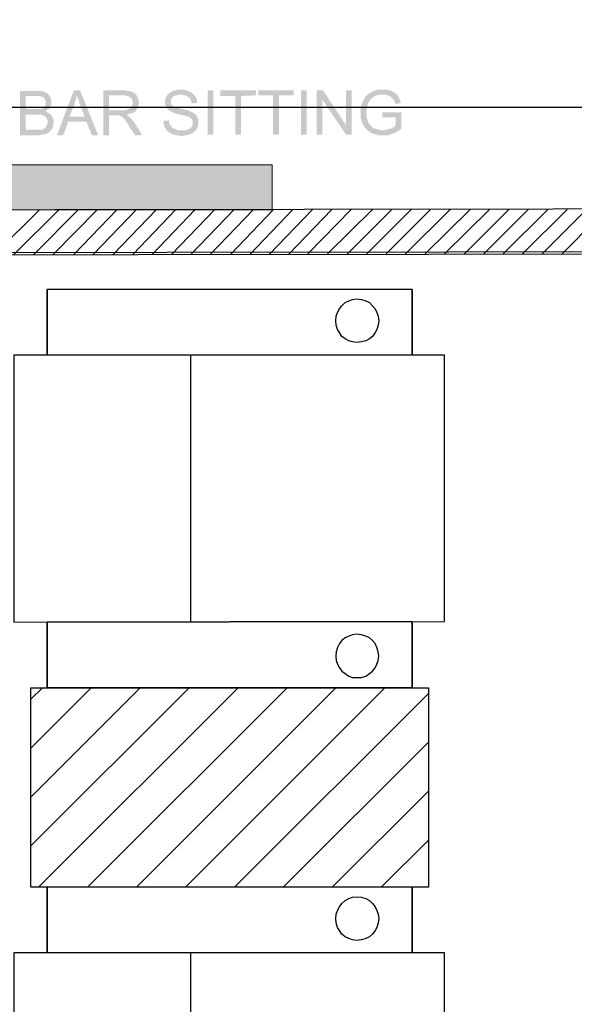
# Model space of a CAD drawing. Header units: millimetres. Extents: x 13115352 to 26511604, y 2875787 to 5794155.
# Tile 72 of 115: x 13231040 to 13232312, y 2886976 to 2889234. Entities that reach past the tile are written whole.
import ezdxf

# ---------------------------------------------------------------- set-up
doc = ezdxf.new("R2010")
doc.units = ezdxf.units.MM
doc.layers.add('A Counter', color=7, linetype='Continuous', lineweight=25)
doc.layers.add('CKD Equipments', color=5, linetype='Continuous', lineweight=0)
doc.layers.add('CT-WALL HATCH', color=250, linetype='Continuous')

msp = doc.modelspace()

# ---------------------------------------------------------------- hatches: boundary and pattern name
at = {"layer": 'A Counter'}
h = msp.add_hatch(color=256, dxfattribs=at)
h.paths.add_polyline_path([(13231041.1, 2888968.7), (13231041.1, 2889070.6), (13231079.8, 2889070.6), (13231081.2, 2889070.6), (13231082.7, 2889070.6), (13231084.1, 2889070.6), (13231085.6, 2889070.6), (13231087, 2889070.6), (13231088.4, 2889070.6), (13231089.9, 2889070.6), (13231091.3, 2889070.6), (13231092.7, 2889070.6), (13231094.2, 2889069.2), (13231095.6, 2889069.2), (13231097, 2889069.2), (13231098.5, 2889067.8), (13231099.9, 2889067.8), (13231099.9, 2889066.3), (13231101.3, 2889066.3), (13231102.8, 2889064.9), (13231104.2, 2889064.9), (13231105.6, 2889063.5), (13231105.6, 2889062), (13231107.1, 2889062), (13231108.5, 2889060.6), (13231108.5, 2889059.2), (13231109.9, 2889057.7), (13231109.9, 2889056.3), (13231111.4, 2889054.9), (13231111.4, 2889053.4), (13231111.4, 2889052), (13231112.8, 2889050.5), (13231112.8, 2889049.1), (13231112.8, 2889047.7), (13231112.8, 2889046.2), (13231112.8, 2889044.8), (13231112.8, 2889043.4), (13231112.8, 2889041.9), (13231112.8, 2889040.5), (13231112.8, 2889039.1), (13231111.4, 2889039.1), (13231111.4, 2889037.6), (13231111.4, 2889036.2), (13231109.9, 2889034.8), (13231109.9, 2889033.3), (13231108.5, 2889031.9), (13231108.5, 2889030.5), (13231107.1, 2889029), (13231105.6, 2889029), (13231105.6, 2889027.6), (13231104.2, 2889027.6), (13231102.8, 2889026.2), (13231101.3, 2889024.7), (13231099.9, 2889024.7), (13231098.5, 2889023.3), (13231099.9, 2889023.3), (13231101.3, 2889023.3), (13231102.8, 2889021.8), (13231104.2, 2889021.8), (13231105.6, 2889020.4), (13231107.1, 2889020.4), (13231108.5, 2889019), (13231109.9, 2889017.5), (13231111.4, 2889016.1), (13231112.8, 2889014.7), (13231114.3, 2889013.2), (13231114.3, 2889011.8), (13231115.7, 2889010.4), (13231115.7, 2889008.9), (13231117.1, 2889007.5), (13231117.1, 2889006.1), (13231117.1, 2889004.6), (13231117.1, 2889003.2), (13231118.6, 2889001.8), (13231118.6, 2889000.3), (13231118.6, 2888998.9), (13231118.6, 2888997.5), (13231118.6, 2888996), (13231117.1, 2888994.6), (13231117.1, 2888993.1), (13231117.1, 2888991.7), (13231117.1, 2888990.3), (13231117.1, 2888988.8), (13231115.7, 2888987.4), (13231115.7, 2888986), (13231114.3, 2888984.5), (13231114.3, 2888983.1), (13231112.8, 2888981.7), (13231111.4, 2888980.2), (13231111.4, 2888978.8), (13231109.9, 2888978.8), (13231108.5, 2888977.4), (13231108.5, 2888975.9), (13231107.1, 2888975.9), (13231105.6, 2888974.5), (13231104.2, 2888974.5), (13231102.8, 2888973.1), (13231101.3, 2888973.1), (13231099.9, 2888971.6), (13231098.5, 2888971.6), (13231097, 2888971.6), (13231095.6, 2888970.2), (13231094.2, 2888970.2), (13231092.7, 2888970.2), (13231091.3, 2888970.2), (13231089.9, 2888970.2), (13231088.4, 2888970.2), (13231087, 2888968.7), (13231085.6, 2888968.7), (13231084.1, 2888968.7), (13231082.7, 2888968.7), (13231081.2, 2888968.7), (13231079.8, 2888968.7)])
h.paths.add_polyline_path([(13231054, 2889029), (13231076.9, 2889029), (13231078.4, 2889029), (13231079.8, 2889029), (13231081.2, 2889029), (13231084.1, 2889029), (13231085.6, 2889029), (13231087, 2889029), (13231088.4, 2889029), (13231089.9, 2889029), (13231091.3, 2889030.5), (13231092.7, 2889030.5), (13231094.2, 2889031.9), (13231095.6, 2889033.3), (13231097, 2889033.3), (13231097, 2889034.8), (13231098.5, 2889036.2), (13231098.5, 2889037.6), (13231099.9, 2889039.1), (13231099.9, 2889040.5), (13231099.9, 2889041.9), (13231099.9, 2889043.4), (13231099.9, 2889044.8), (13231099.9, 2889046.2), (13231099.9, 2889047.7), (13231098.5, 2889049.1), (13231098.5, 2889050.5), (13231098.5, 2889052), (13231097, 2889052), (13231097, 2889053.4), (13231095.6, 2889054.9), (13231094.2, 2889056.3), (13231092.7, 2889057.7), (13231091.3, 2889057.7), (13231089.9, 2889057.7), (13231088.4, 2889057.7), (13231087, 2889059.2), (13231085.6, 2889059.2), (13231084.1, 2889059.2), (13231082.7, 2889059.2), (13231079.8, 2889059.2), (13231078.4, 2889059.2), (13231076.9, 2889059.2), (13231075.5, 2889059.2), (13231054, 2889059.2)])
h.paths.add_polyline_path([(13231054, 2888981.7), (13231079.8, 2888981.7), (13231081.2, 2888981.7), (13231084.1, 2888981.7), (13231085.6, 2888981.7), (13231087, 2888981.7), (13231088.4, 2888981.7), (13231091.3, 2888981.7), (13231092.7, 2888983.1), (13231094.2, 2888983.1), (13231095.6, 2888984.5), (13231097, 2888984.5), (13231098.5, 2888986), (13231099.9, 2888987.4), (13231101.3, 2888988.8), (13231101.3, 2888990.3), (13231102.8, 2888991.7), (13231102.8, 2888993.1), (13231102.8, 2888994.6), (13231104.2, 2888996), (13231104.2, 2888997.5), (13231104.2, 2888998.9), (13231104.2, 2889000.3), (13231104.2, 2889001.8), (13231104.2, 2889003.2), (13231102.8, 2889004.6), (13231102.8, 2889006.1), (13231102.8, 2889007.5), (13231101.3, 2889007.5), (13231101.3, 2889008.9), (13231099.9, 2889010.4), (13231098.5, 2889011.8), (13231097, 2889013.2), (13231095.6, 2889013.2), (13231094.2, 2889014.7), (13231092.7, 2889014.7), (13231091.3, 2889014.7), (13231089.9, 2889016.1), (13231088.4, 2889016.1), (13231087, 2889016.1), (13231085.6, 2889016.1), (13231084.1, 2889016.1), (13231082.7, 2889016.1), (13231081.2, 2889016.1), (13231079.8, 2889016.1), (13231078.4, 2889016.1), (13231054, 2889016.1)])
h = msp.add_hatch(color=256, dxfattribs=at)
h.paths.add_polyline_path([(13231125.7, 2888968.7), (13231164.5, 2889072.1), (13231178.8, 2889072.1), (13231220.5, 2888968.7), (13231206.1, 2888968.7), (13231193.2, 2889000.3), (13231151.6, 2889000.3), (13231140.1, 2888968.7)])
h.paths.add_polyline_path([(13231154.4, 2889011.8), (13231188.9, 2889011.8), (13231178.8, 2889039.1), (13231177.4, 2889040.5), (13231177.4, 2889043.4), (13231177.4, 2889044.8), (13231176, 2889046.2), (13231176, 2889047.7), (13231176, 2889049.1), (13231174.5, 2889050.5), (13231174.5, 2889052), (13231174.5, 2889053.4), (13231173.1, 2889053.4), (13231173.1, 2889054.9), (13231173.1, 2889056.3), (13231171.7, 2889057.7), (13231171.7, 2889059.2), (13231171.7, 2889060.6), (13231171.7, 2889059.2), (13231170.2, 2889057.7), (13231170.2, 2889056.3), (13231170.2, 2889054.9), (13231170.2, 2889053.4), (13231170.2, 2889052), (13231168.8, 2889050.5), (13231168.8, 2889049.1), (13231168.8, 2889047.7), (13231167.4, 2889047.7), (13231167.4, 2889046.2), (13231167.4, 2889044.8), (13231165.9, 2889043.4), (13231165.9, 2889041.9), (13231165.9, 2889040.5)])
h = msp.add_hatch(color=256, dxfattribs=at)
h.paths.add_polyline_path([(13231231.9, 2888968.7), (13231231.9, 2889072.1), (13231276.4, 2889072.1), (13231279.3, 2889072.1), (13231280.7, 2889072.1), (13231282.2, 2889072.1), (13231283.6, 2889072.1), (13231285, 2889070.6), (13231286.5, 2889070.6), (13231287.9, 2889070.6), (13231289.3, 2889070.6), (13231290.8, 2889070.6), (13231292.2, 2889070.6), (13231293.6, 2889070.6), (13231295.1, 2889069.2), (13231296.5, 2889069.2), (13231297.9, 2889069.2), (13231299.4, 2889067.8), (13231300.8, 2889067.8), (13231300.8, 2889066.3), (13231302.3, 2889066.3), (13231303.7, 2889064.9), (13231305.1, 2889064.9), (13231305.1, 2889063.5), (13231306.6, 2889062), (13231308, 2889062), (13231308, 2889060.6), (13231309.4, 2889059.2), (13231309.4, 2889057.7), (13231310.9, 2889056.3), (13231310.9, 2889054.9), (13231310.9, 2889053.4), (13231312.3, 2889053.4), (13231312.3, 2889052), (13231312.3, 2889050.5), (13231312.3, 2889049.1), (13231313.7, 2889047.7), (13231313.7, 2889046.2), (13231313.7, 2889044.8), (13231313.7, 2889043.4), (13231313.7, 2889041.9), (13231313.7, 2889040.5), (13231312.3, 2889039.1), (13231312.3, 2889037.6), (13231312.3, 2889036.2), (13231312.3, 2889034.8), (13231312.3, 2889033.3), (13231310.9, 2889033.3), (13231310.9, 2889031.9), (13231309.4, 2889030.5), (13231309.4, 2889029), (13231308, 2889027.6), (13231306.6, 2889026.2), (13231306.6, 2889024.7), (13231305.1, 2889024.7), (13231305.1, 2889023.3), (13231303.7, 2889023.3), (13231302.3, 2889021.8), (13231300.8, 2889021.8), (13231300.8, 2889020.4), (13231299.4, 2889020.4), (13231297.9, 2889019), (13231296.5, 2889019), (13231295.1, 2889019), (13231293.6, 2889017.5), (13231292.2, 2889017.5), (13231290.8, 2889017.5), (13231289.3, 2889017.5), (13231287.9, 2889016.1), (13231286.5, 2889016.1), (13231285, 2889016.1), (13231286.5, 2889014.7), (13231287.9, 2889014.7), (13231289.3, 2889013.2), (13231290.8, 2889011.8), (13231292.2, 2889011.8), (13231292.2, 2889010.4), (13231293.6, 2889010.4), (13231295.1, 2889008.9), (13231295.1, 2889007.5), (13231296.5, 2889007.5), (13231297.9, 2889006.1), (13231297.9, 2889004.6), (13231299.4, 2889003.2), (13231300.8, 2889001.8), (13231302.3, 2889000.3), (13231302.3, 2888998.9), (13231303.7, 2888997.5), (13231320.9, 2888970.2), (13231305.1, 2888968.7), (13231290.8, 2888990.3), (13231290.8, 2888991.7), (13231289.3, 2888993.1), (13231287.9, 2888994.6), (13231287.9, 2888996), (13231286.5, 2888997.5), (13231286.5, 2888998.9), (13231285, 2889000.3), (13231283.6, 2889000.3), (13231283.6, 2889001.8), (13231282.2, 2889003.2), (13231280.7, 2889004.6), (13231280.7, 2889006.1), (13231279.3, 2889007.5), (13231277.9, 2889008.9), (13231276.4, 2889010.4), (13231275, 2889010.4), (13231275, 2889011.8), (13231273.6, 2889011.8), (13231272.1, 2889013.2), (13231270.7, 2889013.2), (13231269.2, 2889014.7), (13231267.8, 2889014.7), (13231266.4, 2889014.7), (13231264.9, 2889014.7), (13231263.5, 2889014.7), (13231262.1, 2889014.7), (13231260.6, 2889014.7), (13231244.8, 2889014.7), (13231244.8, 2888968.7)])
h.paths.add_polyline_path([(13231244.8, 2889026.2), (13231273.6, 2889026.2), (13231276.4, 2889026.2), (13231277.9, 2889026.2), (13231279.3, 2889026.2), (13231280.7, 2889026.2), (13231282.2, 2889027.6), (13231283.6, 2889027.6), (13231285, 2889027.6), (13231286.5, 2889027.6), (13231287.9, 2889027.6), (13231287.9, 2889029), (13231289.3, 2889029), (13231290.8, 2889029), (13231292.2, 2889030.5), (13231293.6, 2889031.9), (13231295.1, 2889031.9), (13231295.1, 2889033.3), (13231296.5, 2889034.8), (13231297.9, 2889036.2), (13231297.9, 2889037.6), (13231297.9, 2889039.1), (13231299.4, 2889039.1), (13231299.4, 2889040.5), (13231299.4, 2889041.9), (13231299.4, 2889043.4), (13231299.4, 2889044.8), (13231299.4, 2889046.2), (13231299.4, 2889047.7), (13231297.9, 2889049.1), (13231297.9, 2889050.5), (13231297.9, 2889052), (13231296.5, 2889053.4), (13231295.1, 2889054.9), (13231293.6, 2889056.3), (13231292.2, 2889056.3), (13231290.8, 2889057.7), (13231289.3, 2889059.2), (13231287.9, 2889059.2), (13231286.5, 2889059.2), (13231285, 2889059.2), (13231283.6, 2889060.6), (13231282.2, 2889060.6), (13231280.7, 2889060.6), (13231279.3, 2889060.6), (13231277.9, 2889060.6), (13231244.8, 2889060.6)])
for points in [[(13231369.7, 2889001.8), (13231382.6, 2889003.2), (13231382.6, 2889001.8), (13231382.6, 2889000.3), (13231382.6, 2888998.9), (13231382.6, 2888997.5), (13231384.1, 2888996), (13231384.1, 2888994.6), (13231384.1, 2888993.1), (13231385.5, 2888993.1), (13231385.5, 2888991.7), (13231386.9, 2888990.3), (13231388.4, 2888988.8), (13231388.4, 2888987.4), (13231389.8, 2888987.4), (13231391.2, 2888986), (13231392.7, 2888986), (13231392.7, 2888984.5), (13231394.1, 2888984.5), (13231395.5, 2888983.1), (13231397, 2888983.1), (13231398.4, 2888983.1), (13231398.4, 2888981.7), (13231399.8, 2888981.7), (13231401.3, 2888981.7), (13231402.7, 2888980.2), (13231404.1, 2888980.2), (13231405.6, 2888980.2), (13231407, 2888980.2), (13231408.5, 2888980.2), (13231409.9, 2888980.2), (13231411.3, 2888980.2), (13231412.8, 2888980.2), (13231414.2, 2888980.2), (13231415.6, 2888980.2), (13231417.1, 2888980.2), (13231418.5, 2888980.2), (13231419.9, 2888980.2), (13231421.4, 2888980.2), (13231422.8, 2888981.7), (13231424.2, 2888981.7), (13231425.7, 2888981.7), (13231427.1, 2888983.1), (13231428.5, 2888983.1), (13231430, 2888984.5), (13231431.4, 2888984.5), (13231431.4, 2888986), (13231432.8, 2888987.4), (13231434.3, 2888987.4), (13231434.3, 2888988.8), (13231435.7, 2888990.3), (13231435.7, 2888991.7), (13231437.2, 2888991.7), (13231437.2, 2888993.1), (13231437.2, 2888994.6), (13231437.2, 2888996), (13231437.2, 2888997.5), (13231437.2, 2888998.9), (13231437.2, 2889000.3), (13231437.2, 2889001.8), (13231435.7, 2889003.2), (13231435.7, 2889004.6), (13231434.3, 2889006.1), (13231432.8, 2889007.5), (13231431.4, 2889008.9), (13231430, 2889010.4), (13231428.5, 2889010.4), (13231427.1, 2889011.8), (13231425.7, 2889011.8), (13231424.2, 2889011.8), (13231422.8, 2889013.2), (13231421.4, 2889013.2), (13231419.9, 2889013.2), (13231418.5, 2889013.2), (13231417.1, 2889014.7), (13231415.6, 2889014.7), (13231414.2, 2889014.7), (13231411.3, 2889016.1), (13231409.9, 2889016.1), (13231408.5, 2889016.1), (13231407, 2889016.1), (13231405.6, 2889017.5), (13231404.1, 2889017.5), (13231401.3, 2889017.5), (13231399.8, 2889019), (13231398.4, 2889019), (13231397, 2889019), (13231395.5, 2889020.4), (13231394.1, 2889020.4), (13231392.7, 2889020.4), (13231392.7, 2889021.8), (13231391.2, 2889021.8), (13231389.8, 2889021.8), (13231388.4, 2889021.8), (13231388.4, 2889023.3), (13231386.9, 2889023.3), (13231385.5, 2889024.7), (13231384.1, 2889026.2), (13231382.6, 2889026.2), (13231381.2, 2889027.6), (13231379.7, 2889029), (13231378.3, 2889030.5), (13231376.9, 2889031.9), (13231375.4, 2889033.3), (13231375.4, 2889034.8), (13231375.4, 2889036.2), (13231374, 2889037.6), (13231374, 2889039.1), (13231374, 2889040.5), (13231374, 2889041.9), (13231374, 2889043.4), (13231372.6, 2889044.8), (13231372.6, 2889046.2), (13231374, 2889047.7), (13231374, 2889049.1), (13231374, 2889050.5), (13231374, 2889052), (13231374, 2889053.4), (13231375.4, 2889054.9), (13231375.4, 2889056.3), (13231376.9, 2889057.7), (13231376.9, 2889059.2), (13231378.3, 2889059.2), (13231378.3, 2889060.6), (13231379.7, 2889062), (13231379.7, 2889063.5), (13231381.2, 2889063.5), (13231382.6, 2889064.9), (13231382.6, 2889066.3), (13231384.1, 2889066.3), (13231385.5, 2889067.8), (13231386.9, 2889067.8), (13231388.4, 2889069.2), (13231389.8, 2889069.2), (13231389.8, 2889070.6), (13231391.2, 2889070.6), (13231392.7, 2889070.6), (13231394.1, 2889070.6), (13231395.5, 2889072.1), (13231397, 2889072.1), (13231398.4, 2889072.1), (13231399.8, 2889072.1), (13231401.3, 2889073.5), (13231402.7, 2889073.5), (13231404.1, 2889073.5), (13231405.6, 2889073.5), (13231407, 2889073.5), (13231408.5, 2889073.5), (13231411.3, 2889073.5), (13231412.8, 2889073.5), (13231414.2, 2889073.5), (13231415.6, 2889073.5), (13231417.1, 2889073.5), (13231418.5, 2889073.5), (13231419.9, 2889072.1), (13231421.4, 2889072.1), (13231422.8, 2889072.1), (13231424.2, 2889072.1), (13231425.7, 2889070.6), (13231427.1, 2889070.6), (13231428.5, 2889070.6), (13231428.5, 2889069.2), (13231430, 2889069.2), (13231431.4, 2889069.2), (13231432.8, 2889067.8), (13231434.3, 2889067.8), (13231435.7, 2889066.3), (13231437.2, 2889064.9), (13231438.6, 2889063.5), (13231440, 2889062), (13231441.5, 2889060.6), (13231441.5, 2889059.2), (13231442.9, 2889059.2), (13231442.9, 2889057.7), (13231444.3, 2889056.3), (13231444.3, 2889054.9), (13231445.8, 2889053.4), (13231445.8, 2889052), (13231445.8, 2889050.5), (13231447.2, 2889049.1), (13231447.2, 2889047.7), (13231447.2, 2889046.2), (13231447.2, 2889044.8), (13231447.2, 2889043.4), (13231434.3, 2889041.9), (13231434.3, 2889043.4), (13231434.3, 2889044.8), (13231434.3, 2889046.2), (13231432.8, 2889047.7), (13231432.8, 2889049.1), (13231432.8, 2889050.5), (13231431.4, 2889052), (13231431.4, 2889053.4), (13231430, 2889053.4), (13231430, 2889054.9), (13231428.5, 2889056.3), (13231427.1, 2889056.3), (13231427.1, 2889057.7), (13231425.7, 2889057.7), (13231424.2, 2889059.2), (13231422.8, 2889059.2), (13231421.4, 2889060.6), (13231419.9, 2889060.6), (13231418.5, 2889060.6), (13231417.1, 2889060.6), (13231415.6, 2889060.6), (13231414.2, 2889062), (13231412.8, 2889062), (13231409.9, 2889062), (13231408.5, 2889062), (13231405.6, 2889062), (13231404.1, 2889062), (13231402.7, 2889060.6), (13231401.3, 2889060.6), (13231399.8, 2889060.6), (13231398.4, 2889060.6), (13231397, 2889060.6), (13231395.5, 2889059.2), (13231394.1, 2889059.2), (13231392.7, 2889057.7), (13231391.2, 2889057.7), (13231391.2, 2889056.3), (13231389.8, 2889054.9), (13231388.4, 2889053.4), (13231386.9, 2889052), (13231386.9, 2889050.5), (13231386.9, 2889049.1), (13231386.9, 2889047.7), (13231386.9, 2889046.2), (13231386.9, 2889044.8), (13231386.9, 2889043.4), (13231386.9, 2889041.9), (13231386.9, 2889040.5), (13231388.4, 2889039.1), (13231389.8, 2889037.6), (13231391.2, 2889036.2), (13231392.7, 2889036.2), (13231392.7, 2889034.8), (13231394.1, 2889034.8), (13231395.5, 2889034.8), (13231397, 2889033.3), (13231398.4, 2889033.3), (13231399.8, 2889031.9), (13231402.7, 2889031.9), (13231404.1, 2889031.9), (13231405.6, 2889030.5), (13231407, 2889030.5), (13231409.9, 2889030.5), (13231412.8, 2889029), (13231414.2, 2889029), (13231415.6, 2889029), (13231418.5, 2889027.6), (13231419.9, 2889027.6), (13231421.4, 2889027.6), (13231422.8, 2889027.6), (13231424.2, 2889026.2), (13231425.7, 2889026.2), (13231427.1, 2889026.2), (13231428.5, 2889024.7), (13231430, 2889024.7), (13231431.4, 2889024.7), (13231431.4, 2889023.3), (13231432.8, 2889023.3), (13231434.3, 2889023.3), (13231435.7, 2889021.8), (13231437.2, 2889021.8), (13231438.6, 2889020.4), (13231440, 2889019), (13231441.5, 2889019), (13231441.5, 2889017.5), (13231442.9, 2889017.5), (13231444.3, 2889016.1), (13231444.3, 2889014.7), (13231445.8, 2889014.7), (13231445.8, 2889013.2), (13231447.2, 2889011.8), (13231447.2, 2889010.4), (13231448.6, 2889008.9), (13231448.6, 2889007.5), (13231450.1, 2889006.1), (13231450.1, 2889004.6), (13231450.1, 2889003.2), (13231450.1, 2889001.8), (13231450.1, 2889000.3), (13231450.1, 2888998.9), (13231450.1, 2888997.5), (13231450.1, 2888996), (13231450.1, 2888994.6), (13231450.1, 2888993.1), (13231450.1, 2888991.7), (13231448.6, 2888990.3), (13231448.6, 2888988.8), (13231448.6, 2888987.4), (13231447.2, 2888986), (13231447.2, 2888984.5), (13231445.8, 2888984.5), (13231445.8, 2888983.1), (13231445.8, 2888981.7), (13231444.3, 2888980.2), (13231442.9, 2888980.2), (13231442.9, 2888978.8), (13231441.5, 2888977.4), (13231440, 2888977.4), (13231440, 2888975.9), (13231438.6, 2888975.9), (13231437.2, 2888974.5), (13231435.7, 2888973.1), (13231434.3, 2888973.1), (13231432.8, 2888971.6), (13231431.4, 2888971.6), (13231430, 2888970.2), (13231428.5, 2888970.2), (13231427.1, 2888970.2), (13231425.7, 2888970.2), (13231424.2, 2888968.7), (13231422.8, 2888968.7), (13231421.4, 2888968.7), (13231419.9, 2888968.7), (13231418.5, 2888968.7), (13231415.6, 2888967.3), (13231414.2, 2888967.3), (13231412.8, 2888967.3), (13231411.3, 2888967.3), (13231409.9, 2888967.3), (13231408.5, 2888967.3), (13231407, 2888968.7), (13231405.6, 2888968.7), (13231404.1, 2888968.7), (13231402.7, 2888968.7), (13231401.3, 2888968.7), (13231399.8, 2888968.7), (13231398.4, 2888968.7), (13231397, 2888970.2), (13231395.5, 2888970.2), (13231394.1, 2888970.2), (13231392.7, 2888970.2), (13231391.2, 2888971.6), (13231389.8, 2888971.6), (13231388.4, 2888973.1), (13231386.9, 2888973.1), (13231385.5, 2888974.5), (13231384.1, 2888974.5), (13231384.1, 2888975.9), (13231382.6, 2888975.9), (13231381.2, 2888977.4), (13231379.7, 2888977.4), (13231379.7, 2888978.8), (13231378.3, 2888980.2), (13231376.9, 2888980.2), (13231376.9, 2888981.7), (13231375.4, 2888983.1), (13231375.4, 2888984.5), (13231374, 2888984.5), (13231374, 2888986), (13231372.6, 2888987.4), (13231372.6, 2888988.8), (13231371.1, 2888990.3), (13231371.1, 2888991.7), (13231371.1, 2888993.1), (13231371.1, 2888994.6), (13231369.7, 2888996), (13231369.7, 2888997.5), (13231369.7, 2888998.9), (13231369.7, 2889000.3)], [(13231471.6, 2888970.2), (13231471.6, 2889072.1), (13231484.5, 2889072.1), (13231484.5, 2888970.2)], [(13231534.7, 2888970.2), (13231534.7, 2889059.2), (13231500.3, 2889059.2), (13231500.3, 2889072.1), (13231582.1, 2889072.1), (13231582.1, 2889060.6), (13231547.7, 2889059.2), (13231547.7, 2888970.2)], [(13231620.8, 2888970.2), (13231620.8, 2889060.6), (13231587.8, 2889060.6), (13231587.8, 2889072.1), (13231668.2, 2889072.1), (13231668.2, 2889060.6), (13231635.2, 2889060.6), (13231635.2, 2888970.2)], [(13231685.4, 2888970.2), (13231685.4, 2889072.1), (13231698.3, 2889072.1), (13231698.3, 2888970.2)], [(13231721.3, 2888970.2), (13231721.3, 2889072.1), (13231735.7, 2889072.1), (13231788.8, 2888991.7), (13231788.8, 2889072.1), (13231801.7, 2889072.1), (13231801.7, 2888970.2), (13231788.8, 2888970.2), (13231734.2, 2889050.5), (13231734.2, 2888970.2)], [(13231872, 2889010.4), (13231872, 2889021.8), (13231915, 2889021.8), (13231915, 2888984.5), (13231915, 2888983.1), (13231913.6, 2888983.1), (13231912.2, 2888981.7), (13231910.7, 2888980.2), (13231909.3, 2888980.2), (13231907.9, 2888978.8), (13231906.4, 2888977.4), (13231905, 2888977.4), (13231903.6, 2888975.9), (13231902.1, 2888975.9), (13231900.7, 2888974.5), (13231899.3, 2888974.5), (13231897.8, 2888973.1), (13231896.4, 2888973.1), (13231894.9, 2888973.1), (13231893.5, 2888971.6), (13231892.1, 2888971.6), (13231890.6, 2888971.6), (13231889.2, 2888970.2), (13231887.8, 2888970.2), (13231886.3, 2888970.2), (13231884.9, 2888968.7), (13231883.5, 2888968.7), (13231882, 2888968.7), (13231880.6, 2888968.7), (13231879.2, 2888968.7), (13231877.7, 2888968.7), (13231876.3, 2888968.7), (13231874.9, 2888968.7), (13231873.4, 2888968.7), (13231872, 2888968.7), (13231870.6, 2888968.7), (13231869.1, 2888968.7), (13231867.7, 2888968.7), (13231866.2, 2888968.7), (13231864.8, 2888968.7), (13231863.4, 2888968.7), (13231861.9, 2888968.7), (13231860.5, 2888970.2), (13231859.1, 2888970.2), (13231857.6, 2888970.2), (13231856.2, 2888970.2), (13231854.8, 2888971.6), (13231853.3, 2888971.6), (13231851.9, 2888973.1), (13231850.5, 2888973.1), (13231849, 2888973.1), (13231847.6, 2888974.5), (13231846.2, 2888974.5), (13231844.7, 2888975.9), (13231843.3, 2888975.9), (13231841.9, 2888977.4), (13231840.4, 2888978.8), (13231839, 2888978.8), (13231837.5, 2888980.2), (13231837.5, 2888981.7), (13231836.1, 2888981.7), (13231834.7, 2888983.1), (13231834.7, 2888984.5), (13231833.2, 2888984.5), (13231831.8, 2888986), (13231831.8, 2888987.4), (13231830.4, 2888988.8), (13231830.4, 2888990.3), (13231828.9, 2888990.3), (13231828.9, 2888991.7), (13231827.5, 2888993.1), (13231827.5, 2888994.6), (13231826.1, 2888996), (13231826.1, 2888997.5), (13231826.1, 2888998.9), (13231824.6, 2889000.3), (13231824.6, 2889001.8), (13231823.2, 2889003.2), (13231823.2, 2889004.6), (13231823.2, 2889006.1), (13231823.2, 2889007.5), (13231821.8, 2889008.9), (13231821.8, 2889010.4), (13231821.8, 2889011.8), (13231821.8, 2889013.2), (13231821.8, 2889014.7), (13231821.8, 2889016.1), (13231821.8, 2889017.5), (13231821.8, 2889019), (13231821.8, 2889020.4), (13231821.8, 2889021.8), (13231821.8, 2889023.3), (13231821.8, 2889024.7), (13231821.8, 2889026.2), (13231821.8, 2889027.6), (13231821.8, 2889029), (13231821.8, 2889030.5), (13231821.8, 2889031.9), (13231823.2, 2889033.3), (13231823.2, 2889034.8), (13231823.2, 2889036.2), (13231823.2, 2889037.6), (13231824.6, 2889039.1), (13231824.6, 2889040.5), (13231824.6, 2889041.9), (13231824.6, 2889043.4), (13231826.1, 2889044.8), (13231827.5, 2889046.2), (13231827.5, 2889047.7), (13231827.5, 2889049.1), (13231828.9, 2889050.5), (13231830.4, 2889052), (13231830.4, 2889053.4), (13231831.8, 2889054.9), (13231831.8, 2889056.3), (13231833.2, 2889057.7), (13231834.7, 2889059.2), (13231836.1, 2889060.6), (13231837.5, 2889062), (13231839, 2889063.5), (13231840.4, 2889063.5), (13231840.4, 2889064.9), (13231841.9, 2889064.9), (13231843.3, 2889066.3), (13231844.7, 2889066.3), (13231846.2, 2889067.8), (13231847.6, 2889069.2), (13231849, 2889069.2), (13231850.5, 2889070.6), (13231851.9, 2889070.6), (13231853.3, 2889070.6), (13231854.8, 2889072.1), (13231856.2, 2889072.1), (13231857.6, 2889072.1), (13231859.1, 2889073.5), (13231860.5, 2889073.5), (13231861.9, 2889073.5), (13231863.4, 2889073.5), (13231864.8, 2889073.5), (13231866.2, 2889073.5), (13231867.7, 2889073.5), (13231869.1, 2889073.5), (13231870.6, 2889073.5), (13231872, 2889073.5), (13231873.4, 2889073.5), (13231874.9, 2889073.5), (13231876.3, 2889073.5), (13231877.7, 2889073.5), (13231879.2, 2889073.5), (13231880.6, 2889073.5), (13231882, 2889073.5), (13231883.5, 2889073.5), (13231884.9, 2889072.1), (13231886.3, 2889072.1), (13231887.8, 2889072.1), (13231889.2, 2889072.1), (13231890.6, 2889070.6), (13231892.1, 2889070.6), (13231893.5, 2889070.6), (13231894.9, 2889069.2), (13231896.4, 2889069.2), (13231897.8, 2889067.8), (13231899.3, 2889067.8), (13231900.7, 2889066.3), (13231900.7, 2889064.9), (13231902.1, 2889064.9), (13231903.6, 2889063.5), (13231905, 2889063.5), (13231905, 2889062), (13231906.4, 2889060.6), (13231907.9, 2889059.2), (13231909.3, 2889057.7), (13231909.3, 2889056.3), (13231909.3, 2889054.9), (13231910.7, 2889053.4), (13231910.7, 2889052), (13231912.2, 2889050.5), (13231912.2, 2889049.1), (13231913.6, 2889047.7), (13231913.6, 2889046.2), (13231913.6, 2889043.4), (13231902.1, 2889040.5), (13231902.1, 2889041.9), (13231900.7, 2889043.4), (13231900.7, 2889044.8), (13231899.3, 2889046.2), (13231899.3, 2889047.7), (13231899.3, 2889049.1), (13231897.8, 2889050.5), (13231896.4, 2889052), (13231894.9, 2889053.4), (13231894.9, 2889054.9), (13231893.5, 2889054.9), (13231892.1, 2889056.3), (13231892.1, 2889057.7), (13231890.6, 2889057.7), (13231889.2, 2889059.2), (13231887.8, 2889059.2), (13231886.3, 2889059.2), (13231884.9, 2889060.6), (13231883.5, 2889060.6), (13231882, 2889060.6), (13231882, 2889062), (13231880.6, 2889062), (13231879.2, 2889062), (13231877.7, 2889062), (13231876.3, 2889062), (13231874.9, 2889062), (13231873.4, 2889062), (13231872, 2889062), (13231870.6, 2889062), (13231869.1, 2889062), (13231867.7, 2889062), (13231866.2, 2889062), (13231864.8, 2889062), (13231863.4, 2889062), (13231861.9, 2889062), (13231860.5, 2889060.6), (13231859.1, 2889060.6), (13231857.6, 2889060.6), (13231856.2, 2889059.2), (13231854.8, 2889059.2), (13231853.3, 2889057.7), (13231851.9, 2889057.7), (13231851.9, 2889056.3), (13231850.5, 2889056.3), (13231849, 2889054.9), (13231847.6, 2889054.9), (13231847.6, 2889053.4), (13231846.2, 2889052), (13231844.7, 2889050.5), (13231843.3, 2889050.5), (13231843.3, 2889049.1), (13231841.9, 2889047.7), (13231841.9, 2889046.2), (13231840.4, 2889044.8), (13231840.4, 2889043.4), (13231839, 2889043.4), (13231839, 2889041.9), (13231839, 2889040.5), (13231837.5, 2889039.1), (13231837.5, 2889037.6), (13231837.5, 2889036.2), (13231836.1, 2889034.8), (13231836.1, 2889033.3), (13231836.1, 2889031.9), (13231836.1, 2889030.5), (13231836.1, 2889029), (13231836.1, 2889027.6), (13231836.1, 2889026.2), (13231834.7, 2889024.7), (13231834.7, 2889023.3), (13231834.7, 2889021.8), (13231834.7, 2889020.4), (13231834.7, 2889019), (13231836.1, 2889016.1), (13231836.1, 2889014.7), (13231836.1, 2889013.2), (13231836.1, 2889011.8), (13231836.1, 2889010.4), (13231836.1, 2889008.9), (13231836.1, 2889007.5), (13231837.5, 2889006.1), (13231837.5, 2889004.6), (13231837.5, 2889003.2), (13231839, 2889001.8), (13231839, 2889000.3), (13231839, 2888998.9), (13231840.4, 2888998.9), (13231840.4, 2888997.5), (13231841.9, 2888996), (13231841.9, 2888994.6), (13231843.3, 2888993.1), (13231844.7, 2888991.7), (13231846.2, 2888990.3), (13231847.6, 2888988.8), (13231849, 2888987.4), (13231850.5, 2888987.4), (13231850.5, 2888986), (13231851.9, 2888986), (13231853.3, 2888984.5), (13231854.8, 2888984.5), (13231856.2, 2888984.5), (13231857.6, 2888983.1), (13231859.1, 2888983.1), (13231860.5, 2888983.1), (13231861.9, 2888981.7), (13231863.4, 2888981.7), (13231864.8, 2888981.7), (13231866.2, 2888981.7), (13231867.7, 2888981.7), (13231869.1, 2888980.2), (13231870.6, 2888980.2), (13231872, 2888980.2), (13231873.4, 2888980.2), (13231874.9, 2888980.2), (13231876.3, 2888980.2), (13231877.7, 2888981.7), (13231879.2, 2888981.7), (13231880.6, 2888981.7), (13231882, 2888981.7), (13231883.5, 2888981.7), (13231884.9, 2888983.1), (13231886.3, 2888983.1), (13231887.8, 2888983.1), (13231889.2, 2888983.1), (13231889.2, 2888984.5), (13231892.1, 2888984.5), (13231893.5, 2888986), (13231894.9, 2888986), (13231896.4, 2888987.4), (13231897.8, 2888987.4), (13231899.3, 2888988.8), (13231900.7, 2888988.8), (13231900.7, 2888990.3), (13231902.1, 2888991.7), (13231902.1, 2889010.4)]]:
    msp.add_hatch(color=256, dxfattribs=at).paths.add_polyline_path(points)
at = {"layer": 'A Counter', "ltscale": 0.25, "true_color": 0xf1eb1f}
h = msp.add_hatch(dxfattribs=at)
h.set_pattern_fill('ANSI31', color=2, scale=25)
h.set_pattern_definition([(45, (12803306.186, 2764458.98), (-56.126601, 56.126601), [])])
h.paths.add_polyline_path([(13231977.2, 2887702.1), (13231939.9, 2887702.1), (13231939.9, 2887701.4), (13231521.6, 2887702.1), (13231065.9, 2887702.1), (13231065.9, 2887244.3), (13231977.2, 2887244.3)])
at = {"layer": 'CT-WALL HATCH'}
h = msp.add_hatch(dxfattribs=at)
h.set_pattern_fill('ANSI31', color=0, scale=50)
h.set_pattern_definition([(45, (-94127.56, 1509.2), (-112.2532015, 112.2532015), [])])
h.paths.add_polyline_path([(13225482.7, 2882804.3, 0.006604), (13225451.1, 2882803.9), (13225451.1, 2881666.3), (13225482.7, 2881666.3)])
h.paths.add_polyline_path([(13227905.2, 2882806.8, 0.006603), (13227873.6, 2882807.2), (13227873.6, 2881669.2), (13227905.2, 2881669.2)])
h.paths.add_polyline_path([(13224842.1, 2896768.8), (13225225.9, 2896768.8), (13225225.9, 2896941.8), (13224842.1, 2896941.8)], flags=9)
h.paths.add_polyline_path([(13225806.6, 2898635.9), (13226105, 2898635.9), (13226105, 2898808.1), (13225806.6, 2898808.1)], flags=9)
h.paths.add_polyline_path([(13225317.6, 2896699.4), (13225616, 2896699.4), (13225616, 2896871.6), (13225317.6, 2896871.6)], flags=9)
h.paths.add_polyline_path([(13226417.9, 2896750.1), (13226597.6, 2896750.1), (13226597.6, 2896920.7), (13226417.9, 2896920.7)], flags=9)
h.paths.add_polyline_path([(13226306.8, 2897090.6), (13226940.9, 2897090.6), (13226940.9, 2897416.6), (13226306.8, 2897416.6)], flags=9)
h.paths.add_polyline_path([(13226860.6, 2896669.7), (13227404.9, 2896669.7), (13227404.9, 2897073.3), (13226860.6, 2897073.3)], flags=9)
h.paths.add_polyline_path([(13225798.3, 2896749.2), (13225977.9, 2896749.2), (13225977.9, 2896919.8), (13225798.3, 2896919.8)], flags=9)
h.paths.add_polyline_path([(13236227.4, 2892720.1), (13236820.5, 2892720.1), (13236820.5, 2893050.6), (13236227.4, 2893050.6)], flags=9)
h.paths.add_polyline_path([(13232717.7, 2898378.9), (13233142.3, 2898379), (13233142.4, 2898078.7), (13232717.8, 2898078.6)], flags=9)
h.paths.add_polyline_path([(13224842.1, 2897886.4), (13225225.9, 2897886.4), (13225225.9, 2898059.3), (13224842.1, 2898059.3)], flags=9)
h.paths.add_polyline_path([(13244812, 2896387.4), (13245730.7, 2896387.4), (13245730.7, 2896721.1), (13244812, 2896721.1)], flags=9)
h.paths.add_polyline_path([(13225322.8, 2897706.6), (13225657.2, 2897706.6), (13225657.2, 2897990.9), (13225322.8, 2897990.9)], flags=9)
h.paths.add_polyline_path([(13227350.3, 2897342.4), (13228048.9, 2897342.4), (13228048.9, 2897592.6), (13227350.3, 2897592.6)], flags=9)
h.paths.add_polyline_path([(13226513.7, 2897556.6), (13227461.2, 2897556.6), (13227461.2, 2897920.5), (13226513.7, 2897920.5)], flags=9)
h.paths.add_polyline_path([(13225036, 2898536.4), (13225419.7, 2898536.4), (13225419.7, 2898709.3), (13225036, 2898709.3)], flags=9)
h.paths.add_polyline_path([(13226410.9, 2898155.6), (13227005.4, 2898155.6), (13227005.4, 2898267.5), (13226410.9, 2898267.5)], flags=9)
h.paths.add_polyline_path([(13227087.7, 2898231), (13227548.9, 2898231), (13227548.9, 2898422.1), (13227087.7, 2898422.1)], flags=9)
h.paths.add_polyline_path([(13228126.3, 2898066.3), (13228907.5, 2898066.3), (13228907.5, 2898238.3), (13228126.3, 2898238.3)], flags=9)
h.paths.add_polyline_path([(13228099, 2898377.8), (13228375, 2898377.8), (13228375, 2898473.4), (13228099, 2898473.4)], flags=9)
h.paths.add_polyline_path([(13228513.4, 2898377.8), (13228789.4, 2898377.8), (13228789.4, 2898473.4), (13228513.4, 2898473.4)], flags=9)
h.paths.add_polyline_path([(13227399.6, 2898404.2), (13228144.6, 2898404.2), (13228144.6, 2898731.3), (13227399.6, 2898731.3)], flags=9)
h.paths.add_polyline_path([(13227518, 2896695.6), (13228113.9, 2896695.6), (13228113.9, 2897022.8), (13227518, 2897022.8)], flags=9)
h.paths.add_polyline_path([(13228419.5, 2896724.2), (13228700.6, 2896724.2), (13228700.6, 2896897.1), (13228419.5, 2896897.1)], flags=9)
h.paths.add_polyline_path([(13239431.9, 2894875.4), (13240125.8, 2894875.4), (13240125.8, 2895410.1), (13239431.9, 2895410.1)], flags=9)
h.paths.add_polyline_path([(13240574.9, 2894875.4), (13241268.8, 2894875.4), (13241268.8, 2895410.1), (13240574.9, 2895410.1)], flags=9)
h.paths.add_polyline_path([(13236521.8, 2897906.8), (13237058.6, 2897906.8), (13237058.6, 2898157.1), (13236521.8, 2898157.1)], flags=9)
h.paths.add_polyline_path([(13235834.8, 2898245), (13236249.5, 2898245), (13236249.5, 2898474.3), (13235834.8, 2898474.3)], flags=9)
h.paths.add_polyline_path([(13237016.5, 2897458.5), (13237870.9, 2897458.5), (13237870.9, 2897792.2), (13237016.5, 2897792.2)], flags=9)
h.paths.add_polyline_path([(13237899.6, 2897982.2), (13238434.9, 2897982.2), (13238434.9, 2898212.7), (13237899.6, 2898212.7)], flags=9)
h.paths.add_polyline_path([(13237615, 2898275.4), (13237951.9, 2898275.4), (13237951.9, 2898503.9), (13237615, 2898503.9)], flags=9)
h.paths.add_polyline_path([(13237232.8, 2898136.8), (13237606.7, 2898136.8), (13237606.7, 2898367.3), (13237232.8, 2898367.3)], flags=9)
h.paths.add_polyline_path([(13236124.4, 2897473), (13236959.1, 2897473), (13236959.1, 2897863.5), (13236124.4, 2897863.5)], flags=9)
h.paths.add_polyline_path([(13230757.7, 2898380.7), (13231182.3, 2898380.7), (13231182.4, 2898080.4), (13230757.8, 2898080.3)], flags=9)
h.paths.add_polyline_path([(13231247.7, 2898380.1), (13231672.3, 2898380.2), (13231672.4, 2898079.8), (13231247.8, 2898079.8)], flags=9)
h.paths.add_polyline_path([(13231737.7, 2898380.1), (13232162.3, 2898380.2), (13232162.4, 2898079.8), (13231737.8, 2898079.8)], flags=9)
h.paths.add_polyline_path([(13232227.7, 2898379.5), (13232652.3, 2898379.6), (13232652.4, 2898079.3), (13232227.8, 2898079.2)], flags=9)
h.paths.add_polyline_path([(13232337.5, 2897602), (13233333.3, 2897602), (13233333.3, 2897832.5), (13232337.5, 2897832.5)], flags=9)
h.paths.add_polyline_path([(13231418.5, 2897477.4), (13232044.6, 2897477.4), (13232044.6, 2897867.9), (13231418.5, 2897867.9)], flags=9)
h.paths.add_polyline_path([(13234150.2, 2897477.4), (13234499, 2897477.4), (13234499, 2897867.9), (13234150.2, 2897867.9)], flags=9)
h.paths.add_polyline_path([(13234022.5, 2898380.1), (13234447.1, 2898380.2), (13234447.1, 2898079.8), (13234022.5, 2898079.8)], flags=9)
h.paths.add_polyline_path([(13234512.5, 2898379.5), (13234937.1, 2898379.6), (13234937.1, 2898079.3), (13234512.5, 2898079.2)], flags=9)
h.paths.add_polyline_path([(13233412.6, 2898192.8), (13233909.8, 2898192.8), (13233909.8, 2898523.3), (13233412.6, 2898523.3)], flags=9)
h.paths.add_polyline_path([(13230253.1, 2897866), (13230853.9, 2897866), (13230853.9, 2898096.5), (13230253.1, 2898096.5)], flags=9)
h.paths.add_polyline_path([(13243466.8, 2897980.8), (13243761, 2897980.8), (13243761, 2898257.1), (13243466.8, 2898257.1)], flags=9)
h.paths.add_polyline_path([(13245967.7, 2895017), (13246172.8, 2895017), (13246172.8, 2895209.1), (13245967.7, 2895209.1)], flags=9)
h.paths.add_polyline_path([(13244046.6, 2897722), (13244341.4, 2897722), (13244341.4, 2898000), (13244046.6, 2898000)], flags=9)
h.paths.add_polyline_path([(13243466.8, 2897053.8), (13243761, 2897053.8), (13243761, 2897330.1), (13243466.8, 2897330.1)], flags=9)
h.paths.add_polyline_path([(13245414.2, 2894913.5), (13245619.3, 2894913.5), (13245619.3, 2895105.6), (13245414.2, 2895105.6)], flags=9)
h.paths.add_polyline_path([(13244046.6, 2898447), (13244341.4, 2898447), (13244341.4, 2898725), (13244046.6, 2898725)], flags=9)
h.paths.add_polyline_path([(13245752.2, 2895907.1), (13246111.4, 2895907.1), (13246111.4, 2896238.4), (13245752.2, 2896238.4)], flags=9)
h.paths.add_polyline_path([(13245901, 2897617.5), (13246350.5, 2897617.5), (13246350.5, 2897894.2), (13245901, 2897894.2)], flags=9)
h.paths.add_polyline_path([(13241921.1, 2894949.2), (13242197.7, 2894949.2), (13242197.7, 2895225.2), (13241921.1, 2895225.2)], flags=9)
h.paths.add_polyline_path([(13243996.5, 2894870.1), (13244705.6, 2894870.1), (13244705.6, 2895062.2), (13243996.5, 2895062.2)], flags=9)
h.paths.add_polyline_path([(13243408.7, 2894834.2), (13243901.3, 2894834.2), (13243901.3, 2895197.1), (13243408.7, 2895197.1)], flags=9)
h.paths.add_polyline_path([(13242474.7, 2895236.6), (13243261.6, 2895236.6), (13243261.6, 2895428.7), (13242474.7, 2895428.7)], flags=9)
h.paths.add_polyline_path([(13241874.5, 2895422.6), (13242260.2, 2895422.6), (13242260.2, 2895756.2), (13241874.5, 2895756.2)], flags=9)
h.paths.add_polyline_path([(13243943.5, 2896973.8), (13244543.5, 2896973.8), (13244543.5, 2897406.4), (13243943.5, 2897406.4)], flags=9)
h.paths.add_polyline_path([(13245796.9, 2897043.3), (13246412, 2897043.3), (13246412, 2897321.3), (13245796.9, 2897321.3)], flags=9)
h.paths.add_polyline_path([(13245905.4, 2898142.6), (13246261.1, 2898142.6), (13246261.1, 2898334.7), (13245905.4, 2898334.7)], flags=9)
h.paths.add_polyline_path([(13245886.4, 2898557.5), (13246242, 2898557.5), (13246242, 2898749.6), (13245886.4, 2898749.6)], flags=9)
h.paths.add_polyline_path([(13232194.3, 2899445), (13234893.6, 2899445), (13234893.6, 2900420.4), (13232194.3, 2900420.4)], flags=9)
h.paths.add_polyline_path([(13235133.7, 2893188.8), (13235788.1, 2893188.8), (13235788.1, 2893569.6), (13235133.7, 2893569.6)], flags=9)
h.paths.add_polyline_path([(13238146.8, 2899162.1), (13238914.1, 2899162.1), (13238914.1, 2899341.1), (13238146.8, 2899341.1)], flags=9)
h.paths.add_polyline_path([(13238495.3, 2895144.3), (13239079.9, 2895144.3), (13239079.9, 2895477.9), (13238495.3, 2895477.9)], flags=9)
h.paths.add_polyline_path([(13237907.5, 2894858.3), (13238356.8, 2894858.3), (13238356.8, 2895088.9), (13237907.5, 2895088.9)], flags=9)
h.paths.add_polyline_path([(13234135.2, 2892777.3), (13234931.1, 2892777.3), (13234931.1, 2893007.3), (13234135.2, 2893007.3)], flags=9)
h.paths.add_polyline_path([(13225989, 2883448.5), (13227182.6, 2883448.5), (13227182.6, 2883664.8), (13225989, 2883664.8)], flags=9)
at = {"layer": 'CT-WALL HATCH', "true_color": 0xf26722}
h = msp.add_hatch(color=30, dxfattribs=at)
h.dxf.hatch_style = 1
h.paths.add_polyline_path([(13233977.3, 2891822), (13233873.9, 2891822), (13233873.9, 2889762.9), (13233977.3, 2889762.9)])
h.paths.add_polyline_path([(13231618.9, 2888901.1), (13230234.5, 2888901.1), (13230234.5, 2888797.7), (13230977.3, 2888797.7), (13231618.9, 2888798.6)])
h.paths.add_polyline_path([(13234080.7, 2887855), (13233977.3, 2887855), (13233977.3, 2885795.9), (13234080.7, 2885795.9)])
h.paths.add_polyline_path([(13234080.7, 2884192.3), (13233977.3, 2884192.3), (13233977.3, 2882808), (13234080.7, 2882808)])

# ---------------------------------------------------------------- linework, layer by layer
at = {"layer": 'A Counter', "ltscale": 0.25}
msp.add_line((13233977.3, 2889032.4), (13229977.3, 2889032.4), dxfattribs=at)
at = {"layer": 'A Counter', "linetype": 'Continuous', "lineweight": 25}
for p, q in [((13231117.1, 2888695.8), (13231219, 2888799.1)), ((13231164.5, 2888695.8), (13231263.5, 2888799.1)), ((13231209, 2888695.8), (13231308, 2888799.1)), ((13231254.9, 2888695.8), (13231353.9, 2888799.1)), ((13231299.4, 2888695.8), (13231398.4, 2888799.1)), ((13231343.9, 2888695.8), (13231442.9, 2888799.1)), ((13231388.4, 2888695.8), (13231487.4, 2888799.1)), ((13231432.8, 2888695.8), (13231531.9, 2888799.1)), ((13231477.3, 2888695.8), (13231576.4, 2888799.1)), ((13231523.3, 2888695.8), (13231622.3, 2888799.1)), ((13231567.7, 2888695.8), (13231666.8, 2888799.1)), ((13231612.2, 2888695.8), (13231711.3, 2888799.1)), ((13231656.7, 2888695.8), (13231755.7, 2888799.1)), ((13231701.2, 2888697.2), (13231800.2, 2888799.1)), ((13231745.7, 2888697.2), (13231849, 2888799.1)), ((13231791.6, 2888697.2), (13231893.5, 2888799.1)), ((13231836.1, 2888697.2), (13231938, 2888799.1)), ((13231880.6, 2888697.2), (13231982.5, 2888799.1)), ((13231925.1, 2888697.2), (13232027, 2888799.1)), ((13231969.6, 2888697.2), (13232072.9, 2888799.1)), ((13232014.1, 2888697.2), (13232117.4, 2888799.1)), ((13232060, 2888697.2), (13232161.9, 2888799.1)), ((13232104.5, 2888697.2), (13232206.4, 2888799.1)), ((13232149, 2888697.2), (13232250.9, 2888799.1)), ((13232193.4, 2888697.2), (13232295.3, 2888799.1)), ((13232237.9, 2888697.2), (13232341.3, 2888800.6)), ((13232283.9, 2888697.2), (13232385.8, 2888800.6)), ((13230982.2, 2888695.8), (13231085.6, 2888797.7)), ((13231026.7, 2888695.8), (13231130, 2888797.7)), ((13231072.6, 2888695.8), (13231174.5, 2888797.7)), ((13231431.9, 2888464.8), (13231431.9, 2887853.5)), ((13231431.9, 2887093.6), (13231431.9, 2886482.2))]:
    msp.add_line(p, q, dxfattribs=at)
at = {"layer": 'A Counter', "linetype": 'Continuous', "lineweight": 30}
msp.add_lwpolyline([(13229977.3, 2888796.3), (13229977.3, 2888694.4), (13233977.3, 2888698.7), (13233977.3, 2888802)], close=True, dxfattribs=at)
at = {"layer": 'A Counter', "linetype": 'Continuous', "lineweight": 25}
for points in [[(13228145.3, 2888696.9), (13233962.9, 2888704), (13233977.3, 2881712.2), (13228159.6, 2881705)], [(13231813.6, 2888594), (13231823.6, 2888592.5), (13231833.7, 2888589.7), (13231842.3, 2888585.4), (13231849.5, 2888578.2), (13231855.2, 2888571), (13231859.5, 2888562.4), (13231862.4, 2888553.8), (13231863.8, 2888543.8), (13231862.4, 2888533.7), (13231859.5, 2888523.7), (13231855.2, 2888516.5), (13231849.5, 2888507.9), (13231842.3, 2888502.1), (13231833.7, 2888497.8), (13231823.6, 2888495), (13231813.6, 2888493.5), (13231803.6, 2888495), (13231794.9, 2888497.8), (13231786.3, 2888502.1), (13231779.2, 2888507.9), (13231773.4, 2888516.5), (13231769.1, 2888523.7), (13231766.2, 2888533.7), (13231764.8, 2888543.8), (13231766.2, 2888553.8), (13231769.1, 2888562.4), (13231773.4, 2888571), (13231779.2, 2888578.2), (13231786.3, 2888585.4), (13231794.9, 2888589.7), (13231803.6, 2888592.5)], [(13231813.6, 2888594), (13231823.6, 2888592.5), (13231833.7, 2888589.7), (13231842.3, 2888585.4), (13231849.5, 2888578.2), (13231855.2, 2888571), (13231859.5, 2888562.4), (13231862.4, 2888553.8), (13231863.8, 2888543.8), (13231862.4, 2888533.7), (13231859.5, 2888523.7), (13231855.2, 2888516.5), (13231849.5, 2888507.9), (13231842.3, 2888502.1), (13231833.7, 2888497.8), (13231823.6, 2888495), (13231813.6, 2888493.5), (13231803.6, 2888495), (13231794.9, 2888497.8), (13231786.3, 2888502.1), (13231779.2, 2888507.9), (13231773.4, 2888516.5), (13231769.1, 2888523.7), (13231766.2, 2888533.7), (13231764.8, 2888543.8), (13231766.2, 2888553.8), (13231769.1, 2888562.4), (13231773.4, 2888571), (13231779.2, 2888578.2), (13231786.3, 2888585.4), (13231794.9, 2888589.7), (13231803.6, 2888592.5)], [(13231027.2, 2888464.8), (13231027.2, 2887852), (13232014.5, 2887853.5), (13232014.5, 2888464.8)], [(13231813.6, 2887725.7), (13231823.6, 2887725.7), (13231833.7, 2887728.6), (13231842.3, 2887734.4), (13231849.5, 2887740.1), (13231855.2, 2887747.3), (13231859.5, 2887755.9), (13231862.4, 2887764.5), (13231863.8, 2887774.5), (13231862.4, 2887784.6), (13231859.5, 2887794.6), (13231855.2, 2887803.2), (13231849.5, 2887810.4), (13231842.3, 2887816.2), (13231833.7, 2887820.5), (13231823.6, 2887823.3), (13231813.6, 2887824.8), (13231803.6, 2887823.3), (13231794.9, 2887820.5), (13231786.3, 2887816.2), (13231779.2, 2887810.4), (13231773.4, 2887803.2), (13231769.1, 2887794.6), (13231766.2, 2887784.6), (13231764.8, 2887774.5), (13231766.2, 2887764.5), (13231769.1, 2887755.9), (13231773.4, 2887747.3), (13231779.2, 2887740.1), (13231786.3, 2887734.4), (13231794.9, 2887728.6), (13231803.6, 2887725.7)], [(13231813.6, 2887725.7), (13231823.6, 2887725.7), (13231833.7, 2887728.6), (13231842.3, 2887734.4), (13231849.5, 2887740.1), (13231855.2, 2887747.3), (13231859.5, 2887755.9), (13231862.4, 2887764.5), (13231863.8, 2887774.5), (13231862.4, 2887784.6), (13231859.5, 2887794.6), (13231855.2, 2887803.2), (13231849.5, 2887810.4), (13231842.3, 2887816.2), (13231833.7, 2887820.5), (13231823.6, 2887823.3), (13231813.6, 2887824.8), (13231803.6, 2887823.3), (13231794.9, 2887820.5), (13231786.3, 2887816.2), (13231779.2, 2887810.4), (13231773.4, 2887803.2), (13231769.1, 2887794.6), (13231766.2, 2887784.6), (13231764.8, 2887774.5), (13231766.2, 2887764.5), (13231769.1, 2887755.9), (13231773.4, 2887747.3), (13231779.2, 2887740.1), (13231786.3, 2887734.4), (13231794.9, 2887728.6), (13231803.6, 2887725.7)], [(13231813.6, 2887222.7), (13231823.6, 2887221.3), (13231833.7, 2887218.4), (13231842.3, 2887214.1), (13231849.5, 2887207), (13231855.2, 2887199.8), (13231859.5, 2887191.2), (13231862.4, 2887182.6), (13231863.8, 2887172.5), (13231862.4, 2887162.5), (13231859.5, 2887152.4), (13231855.2, 2887145.3), (13231849.5, 2887136.6), (13231842.3, 2887130.9), (13231833.7, 2887126.6), (13231823.6, 2887123.7), (13231813.6, 2887122.3), (13231803.6, 2887123.7), (13231794.9, 2887126.6), (13231786.3, 2887130.9), (13231779.2, 2887136.6), (13231773.4, 2887145.3), (13231769.1, 2887152.4), (13231766.2, 2887162.5), (13231764.8, 2887172.5), (13231766.2, 2887182.6), (13231769.1, 2887191.2), (13231773.4, 2887199.8), (13231779.2, 2887207), (13231786.3, 2887214.1), (13231794.9, 2887218.4), (13231803.6, 2887221.3)], [(13231813.6, 2887222.7), (13231823.6, 2887221.3), (13231833.7, 2887218.4), (13231842.3, 2887214.1), (13231849.5, 2887207), (13231855.2, 2887199.8), (13231859.5, 2887191.2), (13231862.4, 2887182.6), (13231863.8, 2887172.5), (13231862.4, 2887162.5), (13231859.5, 2887152.4), (13231855.2, 2887145.3), (13231849.5, 2887136.6), (13231842.3, 2887130.9), (13231833.7, 2887126.6), (13231823.6, 2887123.7), (13231813.6, 2887122.3), (13231803.6, 2887123.7), (13231794.9, 2887126.6), (13231786.3, 2887130.9), (13231779.2, 2887136.6), (13231773.4, 2887145.3), (13231769.1, 2887152.4), (13231766.2, 2887162.5), (13231764.8, 2887172.5), (13231766.2, 2887182.6), (13231769.1, 2887191.2), (13231773.4, 2887199.8), (13231779.2, 2887207), (13231786.3, 2887214.1), (13231794.9, 2887218.4), (13231803.6, 2887221.3)], [(13231027.2, 2887093.6), (13231027.2, 2886480.8), (13232014.5, 2886482.2), (13232014.5, 2887093.6)]]:
    msp.add_lwpolyline(points, close=True, dxfattribs=at)
for points in [[(13231939.9, 2888464.8), (13231939.9, 2888615.5), (13231103.2, 2888615.5), (13231103.2, 2888464.8)], [(13231939.9, 2888615.5), (13231939.9, 2888464.8), (13231103.2, 2888464.8), (13231103.2, 2888615.5)], [(13231939.9, 2887853.5), (13231939.9, 2887702.8), (13231103.2, 2887701.4), (13231103.2, 2887852)], [(13231939.9, 2887702.8), (13231939.9, 2887853.5), (13231103.2, 2887852), (13231103.2, 2887701.4)], [(13231939.9, 2887093.6), (13231939.9, 2887244.3), (13231103.2, 2887244.3), (13231103.2, 2887093.6)], [(13231939.9, 2887244.3), (13231939.9, 2887093.6), (13231103.2, 2887093.6), (13231103.2, 2887244.3)]]:
    msp.add_lwpolyline(points, dxfattribs=at)
at = {"layer": 'A Counter', "ltscale": 0.25}
msp.add_lwpolyline([(13231065.9, 2887244.3), (13231065.9, 2887702.1), (13231977.2, 2887702.1), (13231977.2, 2887244.3)], close=True, dxfattribs=at)
at = {"layer": 'CKD Equipments'}
msp.add_lwpolyline([(13231618.9, 2888797.7), (13230234.5, 2888797.7), (13230234.5, 2888901.1), (13231618.9, 2888901.1)], close=True, dxfattribs=at)

doc.saveas('drawing.dxf')
